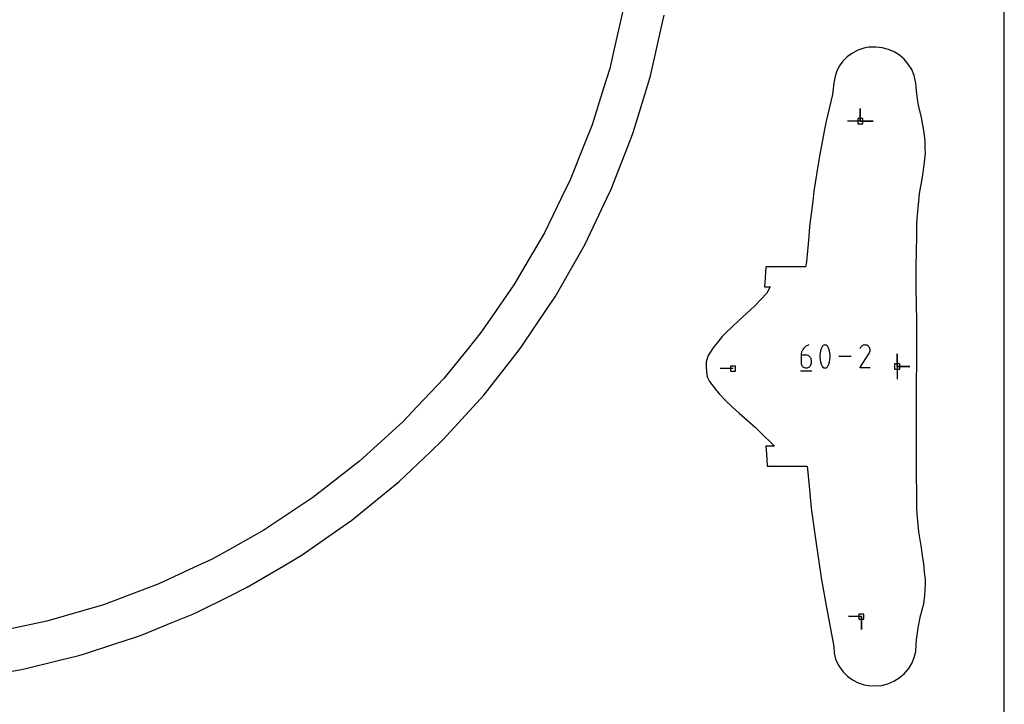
# Model space of a CAD drawing. Extents: x 0 to 600, y 0 to 900.
# Tile 8 of 24: x 490 to 600, y 192 to 269. Entities that reach past the tile are written whole.
import ezdxf

# ---------------------------------------------------------------- set-up
doc = ezdxf.new("R2010")
doc.units = 0

msp = doc.modelspace()

# ---------------------------------------------------------------- linework, layer by layer
at = {"layer": 'annotation', "color": 1}
for p, q in [((583.882836, 257.367367), (583.882836, 258.796117)), ((583.882836, 257.367367), (583.882836, 258.796117)), ((583.882836, 258.796117), (583.882836, 257.367367)), ((583.882836, 257.367367), (583.882836, 258.796117)), ((583.882836, 258.796117), (583.882836, 257.367367)), ((583.882836, 257.367367), (582.454086, 257.367367)), ((583.882836, 257.367367), (585.311586, 257.367367)), ((583.882836, 257.367367), (585.311586, 257.367367)), ((585.311586, 257.367367), (583.882836, 257.367367)), ((573.893964, 240.853833), (573.893391, 240.845149)), ((577.311845, 231.539543), (577.274919, 231.372449)), ((577.371504, 231.697749), (577.311845, 231.539543)), ((577.452355, 231.844995), (577.371504, 231.697749)), ((577.552854, 231.979208), (577.452355, 231.844995)), ((577.671461, 232.098319), (577.552854, 231.979208)), ((577.806634, 232.200254), (577.671461, 232.098319)), ((577.95683, 232.282942), (577.806634, 232.200254)), ((578.120508, 232.344311), (577.95683, 232.282942)), ((578.120508, 232.344311), (578.120508, 232.344311)), ((579.394681, 231.426489), (579.370024, 231.180083)), ((579.443996, 231.669976), (579.394681, 231.426489)), ((579.517968, 231.908639), (579.443996, 231.669976)), ((579.616597, 232.140575), (579.517968, 231.908639)), ((579.64981, 232.195808), (579.616597, 232.140575)), ((579.616597, 232.140575), (579.616597, 232.140575)), ((579.691203, 232.242876), (579.64981, 232.195808)), ((579.739405, 232.281324), (579.691203, 232.242876)), ((579.793044, 232.310696), (579.739405, 232.281324)), ((579.850752, 232.330537), (579.793044, 232.310696)), ((579.911157, 232.340391), (579.850752, 232.330537)), ((579.972888, 232.339803), (579.911157, 232.340391)), ((580.034576, 232.328318), (579.972888, 232.339803)), ((580.094849, 232.305479), (580.034576, 232.328318)), ((580.117923, 232.293354), (580.094849, 232.305479)), ((580.094849, 232.305479), (580.094849, 232.305479)), ((580.140064, 232.279427), (580.117923, 232.293354)), ((580.161165, 232.263808), (580.140064, 232.279427)), ((580.181119, 232.246607), (580.161165, 232.263808)), ((580.199819, 232.227935), (580.181119, 232.246607)), ((580.217155, 232.207902), (580.199819, 232.227935)), ((580.233022, 232.186617), (580.217155, 232.207902)), ((580.24731, 232.164192), (580.233022, 232.186617)), ((580.259914, 232.140737), (580.24731, 232.164192)), ((580.359021, 231.908322), (580.259914, 232.140737)), ((580.259914, 232.140737), (580.259914, 232.140737)), ((580.433351, 231.669301), (580.359021, 231.908322)), ((580.482905, 231.425575), (580.433351, 231.669301)), ((580.507681, 231.179049), (580.482905, 231.425575)), ((583.844234, 229.771344), (584.900133, 231.471205)), ((583.920877, 232.05821), (583.845848, 231.914283)), ((583.980419, 232.142642), (583.920877, 232.05821)), ((584.051856, 232.213122), (583.980419, 232.142642)), ((584.133016, 232.269088), (584.051856, 232.213122)), ((584.221725, 232.309973), (584.133016, 232.269088)), ((584.315811, 232.335215), (584.221725, 232.309973)), ((584.413102, 232.344249), (584.315811, 232.335215)), ((584.511424, 232.336509), (584.413102, 232.344249)), ((584.608606, 232.311432), (584.511424, 232.336509)), ((584.702475, 232.268454), (584.608606, 232.311432)), ((584.78643, 232.208838), (584.702475, 232.268454)), ((584.702475, 232.268454), (584.702475, 232.268454)), ((584.856626, 232.137299), (584.78643, 232.208838)), ((584.912438, 232.056029), (584.856626, 232.137299)), ((584.900133, 231.471205), (584.901395, 231.472767)), ((584.900133, 231.471205), (584.900133, 231.471205)), ((584.901395, 231.472767), (584.902606, 231.474343)), ((584.902606, 231.474343), (584.903772, 231.475944)), ((584.903772, 231.475944), (584.904903, 231.477586)), ((584.904903, 231.477586), (584.906006, 231.479281)), ((584.906006, 231.479281), (584.907089, 231.481042)), ((584.907089, 231.481042), (584.90816, 231.482883)), ((584.90816, 231.482883), (584.909227, 231.484817)), ((584.909227, 231.484817), (584.910298, 231.486857)), ((584.910298, 231.486857), (584.953896, 231.580465)), ((584.910298, 231.486857), (584.910298, 231.486857)), ((584.953242, 231.967222), (584.912438, 232.056029)), ((584.978414, 231.873069), (584.953242, 231.967222)), ((584.953896, 231.580465), (584.979365, 231.677498)), ((584.98733, 231.775764), (584.978414, 231.873069)), ((584.979365, 231.677498), (584.98733, 231.775764)), ((577.274919, 231.372449), (577.262268, 231.198539)), ((577.262268, 231.198539), (577.262268, 230.343364)), ((577.833621, 231.198539), (577.262268, 231.198539)), ((577.262268, 230.343364), (577.262268, 230.343364)), ((577.262268, 230.343364), (577.271493, 230.240582)), ((577.936381, 231.189368), (577.833621, 231.198539)), ((578.033074, 231.16292), (577.936381, 231.189368)), ((578.122092, 231.12079), (578.033074, 231.16292)), ((578.201828, 231.064572), (578.122092, 231.12079)), ((578.270672, 230.995861), (578.201828, 231.064572)), ((578.327017, 230.916253), (578.270672, 230.995861)), ((578.369255, 230.827342), (578.327017, 230.916253)), ((578.395777, 230.730723), (578.369255, 230.827342)), ((578.404975, 230.627992), (578.395777, 230.730723)), ((578.395777, 230.240582), (578.404975, 230.343364)), ((578.404975, 230.343364), (578.404975, 230.627992)), ((578.404975, 230.627992), (578.404975, 230.627992)), ((579.370024, 231.180083), (579.370024, 230.932659)), ((579.370024, 230.932659), (579.394681, 230.686121)), ((579.394681, 230.686121), (579.443996, 230.442372)), ((579.443996, 230.442372), (579.517968, 230.203314)), ((580.359021, 230.202998), (580.433351, 230.441696)), ((580.433351, 230.441696), (580.482905, 230.685207)), ((580.482905, 230.685207), (580.507681, 230.931625)), ((580.507681, 230.931625), (580.507681, 231.179049)), ((582.879427, 231.057838), (581.472584, 231.057838)), ((588.0132, 229.940153), (588.0132, 231.368903)), ((588.0132, 229.940153), (588.0132, 231.368903)), ((588.0132, 231.368903), (588.0132, 229.940153)), ((588.0132, 229.940153), (588.0132, 231.368903)), ((588.0132, 231.368903), (588.0132, 229.940153)), ((569.648162, 229.702028), (568.219412, 229.702028)), ((577.190708, 229.449747), (578.477181, 229.449747)), ((577.271493, 230.240582), (577.298081, 230.14383)), ((577.298081, 230.14383), (577.340405, 230.054726)), ((577.340405, 230.054726), (577.396837, 229.974889)), ((577.396837, 229.974889), (577.465747, 229.905937)), ((577.465747, 229.905937), (577.545509, 229.84949)), ((577.545509, 229.84949), (577.634495, 229.807166)), ((577.634495, 229.807166), (577.731075, 229.780585)), ((577.731075, 229.780585), (577.833621, 229.771365)), ((577.833621, 229.771365), (577.936381, 229.780585)), ((577.833621, 229.771365), (577.833621, 229.771365)), ((577.936381, 229.780585), (578.033074, 229.807166)), ((578.033074, 229.807166), (578.122092, 229.84949)), ((578.122092, 229.84949), (578.201828, 229.905937)), ((578.201828, 229.905937), (578.270672, 229.974889)), ((578.270672, 229.974889), (578.327017, 230.054726)), ((578.327017, 230.054726), (578.369255, 230.14383)), ((578.369255, 230.14383), (578.395777, 230.240582)), ((579.517968, 230.203314), (579.616597, 229.970852)), ((579.616597, 229.970852), (579.616597, 229.970852)), ((579.616597, 229.970852), (579.629154, 229.947443)), ((579.629154, 229.947443), (579.643337, 229.92513)), ((579.643337, 229.92513), (579.659086, 229.90398)), ((579.659086, 229.90398), (579.676341, 229.884061)), ((579.676341, 229.884061), (579.695042, 229.865441)), ((579.695042, 229.865441), (579.71513, 229.848187)), ((579.71513, 229.848187), (579.736544, 229.832368)), ((579.736544, 229.832368), (579.759225, 229.818051)), ((579.759225, 229.818051), (579.783114, 229.805303)), ((579.783114, 229.805303), (579.783114, 229.805303)), ((579.783114, 229.805303), (579.842912, 229.782949)), ((579.842912, 229.782949), (579.90424, 229.771843)), ((579.90424, 229.771843), (579.965712, 229.771532)), ((579.965712, 229.771532), (580.025941, 229.781564)), ((580.025941, 229.781564), (580.08354, 229.801486)), ((580.08354, 229.801486), (580.137124, 229.830845)), ((580.137124, 229.830845), (580.185305, 229.869187)), ((580.185305, 229.869187), (580.226697, 229.916061)), ((580.226697, 229.916061), (580.259914, 229.971013)), ((580.259914, 229.971013), (580.359021, 230.202998)), ((580.259914, 229.971013), (580.259914, 229.971013)), ((584.986941, 229.771344), (583.844234, 229.771344)), ((588.0132, 229.940153), (589.44195, 229.940153)), ((588.0132, 229.940153), (589.44195, 229.940153)), ((589.44195, 229.940153), (588.0132, 229.940153)), ((588.0132, 229.940153), (588.0132, 228.511403)), ((574.04546, 219.027234), (574.045546, 219.026123)), ((584.000503, 201.966208), (582.571753, 201.966208)), ((584.000503, 201.966208), (584.000503, 200.537458)), ((584.000503, 201.966208), (584.000503, 200.537458)), ((584.000503, 200.537458), (584.000503, 201.966208))]:
    msp.add_line(p, q, dxfattribs=at)
at = {"layer": 'boundary', "color": 5}
for p, q in [((561.792628, 268.58221), (561.937796, 269.225982)), ((560.443669, 262.598033), (561.792628, 268.58221)), ((584.802475, 265.632072), (584.272536, 265.519879)), ((585.653873, 265.660597), (584.802475, 265.632072)), ((586.347724, 265.578087), (585.653873, 265.660597)), ((587.024786, 265.395053), (586.347724, 265.578087)), ((582.432241, 264.570836), (581.942368, 264.080474)), ((582.993236, 264.97946), (582.432241, 264.570836)), ((583.611558, 265.297914), (582.993236, 264.97946)), ((584.272536, 265.519879), (583.611558, 265.297914)), ((587.667688, 265.115597), (587.024786, 265.395053)), ((588.261994, 264.745754), (587.667688, 265.115597)), ((588.794387, 264.29326), (588.261994, 264.745754)), ((581.536152, 263.518825), (581.224534, 262.898335)), ((581.942368, 264.080474), (581.536152, 263.518825)), ((589.25911, 263.758587), (588.794387, 264.29326)), ((589.641701, 263.150395), (589.25911, 263.758587)), ((560.205854, 261.817438), (560.443669, 262.598033)), ((581.224534, 262.898335), (581.016458, 262.233142)), ((589.92227, 262.494593), (589.641701, 263.150395)), ((590.108003, 261.635744), (589.92227, 262.494593)), ((558.464253, 256.098907), (560.205854, 261.817438)), ((580.91961, 261.650308), (580.754842, 260.359991)), ((581.016458, 262.233142), (580.91961, 261.650308)), ((590.185233, 260.769508), (590.108003, 261.635744)), ((580.754842, 260.359991), (580.053113, 257.369369)), ((590.272459, 259.843287), (590.185233, 260.769508)), ((590.389678, 259.166949), (590.272459, 259.843287)), ((590.743305, 257.787244), (590.389678, 259.166949)), ((580.053113, 257.369369), (579.841986, 256.261295)), ((591.047579, 256.094398), (590.743305, 257.787244)), ((558.112832, 255.192138), (558.464253, 256.098907)), ((579.841986, 256.261295), (579.311907, 253.451624)), ((591.153564, 255.122368), (591.047579, 256.094398)), ((556.01039, 249.764322), (558.112832, 255.192138)), ((591.161099, 254.32197), (591.153564, 255.122368)), ((579.311907, 253.451624), (579.137772, 252.340796)), ((591.043527, 252.444939), (591.167935, 253.781453)), ((591.167935, 253.781453), (591.161099, 254.32197)), ((579.137772, 252.340796), (578.699393, 249.523572)), ((590.837846, 251.110214), (591.043527, 252.444939)), ((590.515852, 249.284718), (590.837846, 251.110214)), ((555.525511, 248.744061), (556.01039, 249.764322)), ((578.699393, 249.523572), (578.561211, 248.410627)), ((590.426615, 248.442367), (590.515852, 249.284718)), ((553.095298, 243.628056), (555.525511, 248.744061)), ((578.561211, 248.410627), (578.212229, 245.587624)), ((590.24931, 246.473278), (590.426615, 248.442367)), ((590.197172, 244.49498), (590.215547, 245.767965)), ((590.215547, 245.767965), (590.24931, 246.473278)), ((578.212229, 245.587624), (578.109034, 244.473798)), ((552.458748, 242.510063), (553.095298, 243.628056)), ((578.109034, 244.473798), (577.847263, 241.648982)), ((590.149421, 241.083445), (590.197172, 244.49498)), ((549.735098, 237.72409), (552.458748, 242.510063)), ((577.847263, 241.648982), (577.763617, 241.08309)), ((573.31041, 241.082999), (573.226544, 239.852579)), ((575.636222, 241.083006), (573.31041, 241.082999)), ((577.763617, 241.08309), (575.636222, 241.083006)), ((590.14979, 238.719045), (590.149421, 241.083445)), ((573.226544, 239.852579), (573.160692, 238.854486)), ((573.440519, 238.13415), (572.037572, 236.692143)), ((573.160692, 238.854486), (573.814067, 238.853904)), ((573.814067, 238.853904), (573.440519, 238.13415)), ((590.224744, 235.02639), (590.14979, 238.719045)), ((548.930107, 236.525692), (549.735098, 237.72409)), ((545.948068, 232.084587), (548.930107, 236.525692)), ((572.037572, 236.692143), (570.308103, 235.085176)), ((570.308103, 235.085176), (569.578249, 234.417439)), ((590.197494, 231.720894), (590.224744, 235.02639)), ((568.845376, 233.684451), (568.435497, 233.280488)), ((569.578249, 234.417439), (568.845376, 233.684451)), ((567.869954, 232.59574), (567.491825, 232.146021)), ((568.435497, 233.280488), (567.869954, 232.59574)), ((544.959693, 230.825077), (545.948068, 232.084587)), ((567.491825, 232.146021), (566.874257, 231.155002)), ((590.178185, 226.799141), (590.197494, 231.720894)), ((541.754887, 226.74005), (544.959693, 230.825077)), ((566.874257, 231.155002), (566.620894, 230.448786)), ((566.620894, 230.448786), (566.622822, 229.886323)), ((566.622822, 229.886323), (566.672163, 229.321463)), ((566.672163, 229.321463), (566.762348, 228.786153)), ((566.762348, 228.786153), (567.011638, 228.265165)), ((567.011638, 228.265165), (567.740838, 227.291736)), ((567.740838, 227.291736), (568.123203, 226.849532)), ((540.570253, 225.440778), (541.754887, 226.74005)), ((568.123203, 226.849532), (568.853465, 226.105843)), ((568.853465, 226.105843), (569.599428, 225.381866)), ((590.160605, 224.478283), (590.178185, 226.799141)), ((537.178385, 221.71967), (540.570253, 225.440778)), ((569.599428, 225.381866), (570.343392, 224.727645)), ((570.343392, 224.727645), (572.118452, 223.139998)), ((590.167791, 220.72907), (590.160605, 224.478283)), ((572.118452, 223.139998), (572.595247, 222.68233)), ((572.595247, 222.68233), (574.29481, 221.026293)), ((535.786832, 220.40347), (537.178385, 221.71967)), ((532.243722, 217.051255), (535.786832, 220.40347)), ((574.29481, 221.026293), (573.304685, 221.02592)), ((573.304685, 221.02592), (573.370172, 220.155629)), ((590.177655, 219.474515), (590.167791, 220.72907)), ((573.370172, 220.155629), (573.473994, 218.797802)), ((590.185216, 217.854252), (590.177655, 219.474515)), ((573.473994, 218.797802), (575.202599, 218.79794)), ((575.202599, 218.79794), (577.930532, 218.798157)), ((577.930532, 218.798157), (578.105696, 216.950538)), ((590.197152, 215.644034), (590.185216, 217.854252)), ((530.636187, 215.741474), (532.243722, 217.051255)), ((578.105696, 216.950538), (578.390575, 214.090594)), ((526.977675, 212.759799), (530.636187, 215.741474)), ((590.215536, 214.113985), (590.197152, 215.644034)), ((578.390575, 214.090594), (578.860138, 210.680501)), ((590.249192, 213.410811), (590.215536, 214.113985)), ((525.148917, 211.482355), (526.977675, 212.759799)), ((590.426642, 211.439671), (590.249192, 213.410811)), ((521.409129, 208.869108), (525.148917, 211.482355)), ((578.860138, 210.680501), (579.499139, 206.3179)), ((590.748343, 209.648613), (590.426642, 211.439671)), ((590.838114, 208.772239), (590.748343, 209.648613)), ((519.3558, 207.6499), (521.409129, 208.869108)), ((590.991945, 207.915857), (590.838114, 208.772239)), ((515.279358, 205.25641), (519.3558, 207.6499)), ((591.07751, 206.935622), (590.991945, 207.915857)), ((579.499139, 206.3179), (580.114357, 202.982352)), ((591.168647, 206.10184), (591.07751, 206.935622)), ((591.161907, 205.561936), (591.168647, 206.10184)), ((513.204781, 204.229686), (515.279358, 205.25641)), ((591.111063, 204.377954), (591.161907, 205.561936)), ((509.811729, 202.533728), (513.204781, 204.229686)), ((590.981903, 203.414408), (591.111063, 204.377954)), ((580.114357, 202.982352), (580.923497, 198.607998)), ((590.621869, 202.044872), (590.981903, 203.414408)), ((506.931918, 201.332464), (509.186999, 202.249425)), ((509.186999, 202.249425), (509.811729, 202.533728)), ((590.359649, 200.71505), (590.621869, 202.044872)), ((503.531998, 199.93756), (506.931918, 201.332464)), ((590.17174, 199.370777), (590.359649, 200.71505)), ((500.458972, 198.914998), (502.887533, 199.70027)), ((502.887533, 199.70027), (503.531998, 199.93756)), ((497.077711, 197.812507), (500.458972, 198.914998)), ((580.923497, 198.607998), (580.956714, 197.894004)), ((590.086345, 198.054583), (590.149503, 198.778695)), ((590.149503, 198.778695), (590.17174, 199.370777)), ((493.822601, 196.990977), (496.416892, 197.623541)), ((496.416892, 197.623541), (497.077711, 197.812507)), ((580.956714, 197.894004), (581.125747, 197.215194)), ((589.642338, 196.733947), (589.916887, 197.379435)), ((589.916887, 197.379435), (590.086345, 198.054583)), ((489.810515, 196.030628), (490.483992, 196.170131)), ((490.483992, 196.170131), (493.822601, 196.990977)), ((581.125747, 197.215194), (581.403081, 196.572487)), ((581.403081, 196.572487), (581.551306, 196.340635)), ((581.551306, 196.340635), (581.960961, 195.781628)), ((589.264408, 196.128096), (589.642338, 196.733947)), ((487.060455, 195.571314), (489.810515, 196.030628)), ((581.960961, 195.781628), (582.453855, 195.294371)), ((582.453855, 195.294371), (583.01739, 194.889252)), ((587.625494, 194.739163), (588.24347, 195.118311)), ((588.24347, 195.118311), (588.794265, 195.585115)), ((588.794265, 195.585115), (589.264408, 196.128096)), ((583.01739, 194.889252), (583.637733, 194.574618)), ((583.637733, 194.574618), (584.300153, 194.356701)), ((584.300153, 194.356701), (584.798469, 194.250736)), ((584.798469, 194.250736), (585.347968, 194.219526)), ((585.347968, 194.219526), (586.250605, 194.279044)), ((586.250605, 194.279044), (586.955708, 194.4571)), ((586.955708, 194.4571), (587.625494, 194.739163))]:
    msp.add_line(p, q, dxfattribs=at)
at = {"layer": 'frame', "color": 5}
msp.add_line((600, 0), (600, 900), dxfattribs=at)
at = {"layer": 'hole', "color": 5}
for p, q in [((557.323105, 269.689295), (556.349513, 265.476203)), ((556.349513, 265.476203), (555.835484, 263.251869)), ((555.835484, 263.251869), (555.154692, 261.072652)), ((555.154692, 261.072652), (553.865318, 256.945402)), ((553.865318, 256.945402), (553.021021, 254.822354)), ((584.168586, 257.653117), (583.597086, 257.653117)), ((583.597086, 257.653117), (583.597086, 257.081617)), ((583.597086, 257.081617), (584.168586, 257.081617)), ((584.168586, 257.081617), (584.168586, 257.653117)), ((553.021021, 254.822354), (551.423827, 250.806083)), ((551.423827, 250.806083), (550.421699, 248.753562)), ((550.421699, 248.753562), (548.525093, 244.869055)), ((548.525093, 244.869055), (546.340154, 241.139101)), ((546.340154, 241.139101), (545.185633, 239.168231)), ((545.185633, 239.168231), (542.724337, 235.613493)), ((542.724337, 235.613493), (541.424488, 233.736181)), ((541.424488, 233.736181), (539.986096, 231.962198)), ((539.986096, 231.962198), (537.263401, 228.604242)), ((569.933912, 229.987778), (569.362412, 229.987778)), ((569.362412, 229.987778), (569.362412, 229.416278)), ((569.362412, 229.416278), (569.933912, 229.416278)), ((569.933912, 229.416278), (569.933912, 229.987778)), ((588.29895, 230.225903), (587.72745, 230.225903)), ((587.72745, 230.225903), (587.72745, 229.654403)), ((587.72745, 229.654403), (588.29895, 229.654403)), ((588.29895, 229.654403), (588.29895, 230.225903)), ((537.263401, 228.604242), (534.294549, 225.461849)), ((534.294549, 225.461849), (532.726082, 223.801678)), ((532.726082, 223.801678), (531.036882, 222.265205)), ((531.036882, 222.265205), (527.838483, 219.355966)), ((527.838483, 219.355966), (524.429772, 216.697394)), ((524.429772, 216.697394), (522.628752, 215.292718)), ((522.628752, 215.292718), (519.029565, 212.900081)), ((519.029565, 212.900081), (517.126646, 211.635092)), ((517.126646, 211.635092), (513.355746, 209.520932)), ((513.355746, 209.520932), (511.363604, 208.404024)), ((511.363604, 208.404024), (509.29311, 207.441175)), ((509.29311, 207.441175), (505.372627, 205.618023)), ((505.372627, 205.618023), (503.234012, 204.814062)), ((503.234012, 204.814062), (499.188237, 203.293144)), ((499.188237, 203.293144), (496.995554, 202.653393)), ((496.995554, 202.653393), (492.845784, 201.44265)), ((584.286253, 202.251958), (583.714753, 202.251958)), ((583.714753, 202.251958), (583.714753, 201.680458)), ((583.714753, 201.680458), (584.286253, 201.680458)), ((584.286253, 201.680458), (584.286253, 202.251958)), ((492.845784, 201.44265), (488.616332, 200.549207))]:
    msp.add_line(p, q, dxfattribs=at)

doc.saveas('drawing.dxf')
